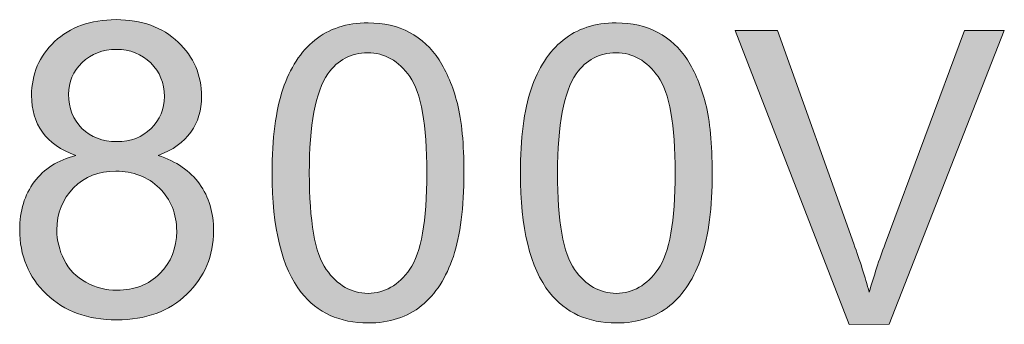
# Model space of a CAD drawing. Header units: inches. Extents: x 2053 to 2350, y -5132 to -4922.
# Tile 11 of 25: x 2278.71 to 2283.87, y -5003.68 to -5002.08. Entities that reach past the tile are written whole.
import ezdxf

# ---------------------------------------------------------------- set-up
doc = ezdxf.new("R2010")
doc.units = ezdxf.units.IN
doc.header["$MEASUREMENT"] = 0
doc.layers.add('RED', color=1, linetype='Continuous', lineweight=15)

msp = doc.modelspace()

# ---------------------------------------------------------------- hatches: boundary and pattern name
h = msp.add_hatch(color=7)
edge = h.paths.add_edge_path(flags=16)
edge.add_spline(control_points=[(2278.9928, -5002.9619), (2278.9344, -5003.0211), (2278.9048, -5003.0947), (2278.9049, -5003.1829)], knot_values=[0.888889, 0.888889, 0.888889, 0.888889, 1, 1, 1, 1], degree=3, periodic=0)
edge.add_spline(control_points=[(2278.9049, -5003.1829), (2278.9049, -5003.237), (2278.9179, -5003.2892), (2278.9433, -5003.3395)], knot_values=[0, 0, 0, 0, 0.111111, 0.111111, 0.111111, 0.111111], degree=3, periodic=0)
edge.add_spline(control_points=[(2278.9433, -5003.3395), (2278.9687, -5003.3901), (2279.0068, -5003.4292), (2279.0575, -5003.4566)], knot_values=[0.111111, 0.111111, 0.111111, 0.111111, 0.222222, 0.222222, 0.222222, 0.222222], degree=3, periodic=0)
edge.add_spline(control_points=[(2279.0575, -5003.4566), (2279.108, -5003.4844), (2279.1622, -5003.4984), (2279.2205, -5003.4984), (2279.2205, -5003.4984), (2279.3108, -5003.4984), (2279.3853, -5003.4694), (2279.4443, -5003.4106)], knot_values=[0.222222, 0.222222, 0.222222, 0.222222, 0.333333, 0.333333, 0.333333, 0.333333, 0.444444, 0.444444, 0.444444, 0.444444], degree=3, periodic=0)
edge.add_spline(control_points=[(2279.4443, -5003.4106), (2279.5031, -5003.3528), (2279.5328, -5003.2788), (2279.5326, -5003.189)], knot_values=[0.444444, 0.444444, 0.444444, 0.444444, 0.555556, 0.555556, 0.555556, 0.555556], degree=3, periodic=0)
edge.add_spline(control_points=[(2279.5326, -5003.189), (2279.5326, -5003.098), (2279.5024, -5003.0225), (2279.4418, -5002.9629)], knot_values=[0.555556, 0.555556, 0.555556, 0.555556, 0.666667, 0.666667, 0.666667, 0.666667], degree=3, periodic=0)
edge.add_spline(control_points=[(2279.4418, -5002.9629), (2279.3809, -5002.9033), (2279.305, -5002.8736), (2279.2138, -5002.8736), (2279.2138, -5002.8736), (2279.1249, -5002.8736), (2279.0513, -5002.903), (2278.9928, -5002.9619)], knot_values=[0.666667, 0.666667, 0.666667, 0.666667, 0.777778, 0.777778, 0.777778, 0.777778, 0.888889, 0.888889, 0.888889, 0.888889], degree=3, periodic=0)
edge = h.paths.add_edge_path(flags=16)
edge.add_spline(control_points=[(2279.0372, -5002.3047), (2278.9896, -5002.3514), (2278.966, -5002.4067), (2278.9659, -5002.4709)], knot_values=[0.875, 0.875, 0.875, 0.875, 1, 1, 1, 1], degree=3, periodic=0)
edge.add_spline(control_points=[(2278.9659, -5002.4709), (2278.9659, -5002.5437), (2278.9896, -5002.6034), (2279.0361, -5002.6496)], knot_values=[0, 0, 0, 0, 0.125, 0.125, 0.125, 0.125], degree=3, periodic=0)
edge.add_spline(control_points=[(2279.0361, -5002.6496), (2279.0832, -5002.6959), (2279.1444, -5002.7192), (2279.2192, -5002.7193)], knot_values=[0.125, 0.125, 0.125, 0.125, 0.25, 0.25, 0.25, 0.25], degree=3, periodic=0)
edge.add_spline(control_points=[(2279.2192, -5002.7193), (2279.2921, -5002.7192), (2279.352, -5002.6964), (2279.3987, -5002.6504)], knot_values=[0.25, 0.25, 0.25, 0.25, 0.375, 0.375, 0.375, 0.375], degree=3, periodic=0)
edge.add_spline(control_points=[(2279.3987, -5002.6504), (2279.4453, -5002.6044), (2279.4683, -5002.5481), (2279.4683, -5002.4817), (2279.4683, -5002.4817), (2279.4683, -5002.412), (2279.4446, -5002.3539), (2279.3967, -5002.3067)], knot_values=[0.375, 0.375, 0.375, 0.375, 0.5, 0.5, 0.5, 0.5, 0.625, 0.625, 0.625, 0.625], degree=3, periodic=0)
edge.add_spline(control_points=[(2279.3967, -5002.3067), (2279.3484, -5002.2591), (2279.289, -5002.2355), (2279.2171, -5002.2356)], knot_values=[0.625, 0.625, 0.625, 0.625, 0.75, 0.75, 0.75, 0.75], degree=3, periodic=0)
edge.add_spline(control_points=[(2279.2171, -5002.2356), (2279.1451, -5002.2354), (2279.085, -5002.2588), (2279.0372, -5002.3047)], knot_values=[0.75, 0.75, 0.75, 0.75, 0.875, 0.875, 0.875, 0.875], degree=3, periodic=0)
edge = h.paths.add_edge_path()
edge.add_spline(control_points=[(2278.7868, -5002.93), (2278.8373, -5002.8625), (2278.9099, -5002.8162), (2279.0039, -5002.7918)], knot_values=[0.9375, 0.9375, 0.9375, 0.9375, 1, 1, 1, 1], degree=3, periodic=0)
edge.add_spline(control_points=[(2279.0039, -5002.7918), (2278.9253, -5002.763), (2278.8671, -5002.7222), (2278.8291, -5002.6687)], knot_values=[0, 0, 0, 0, 0.0625, 0.0625, 0.0625, 0.0625], degree=3, periodic=0)
edge.add_spline(control_points=[(2278.8291, -5002.6687), (2278.7914, -5002.6155), (2278.7724, -5002.5518), (2278.7724, -5002.4774)], knot_values=[0.0625, 0.0625, 0.0625, 0.0625, 0.125, 0.125, 0.125, 0.125], degree=3, periodic=0)
edge.add_spline(control_points=[(2278.7724, -5002.4774), (2278.7725, -5002.365), (2278.8126, -5002.271), (2278.8934, -5002.1945)], knot_values=[0.125, 0.125, 0.125, 0.125, 0.1875, 0.1875, 0.1875, 0.1875], degree=3, periodic=0)
edge.add_spline(control_points=[(2278.8934, -5002.1945), (2278.9742, -5002.1182), (2279.0811, -5002.0797), (2279.2149, -5002.0796)], knot_values=[0.1875, 0.1875, 0.1875, 0.1875, 0.25, 0.25, 0.25, 0.25], degree=3, periodic=0)
edge.add_spline(control_points=[(2279.2149, -5002.0796), (2279.3493, -5002.0797), (2279.4578, -5002.1188), (2279.5401, -5002.1971)], knot_values=[0.25, 0.25, 0.25, 0.25, 0.3125, 0.3125, 0.3125, 0.3125], degree=3, periodic=0)
edge.add_spline(control_points=[(2279.5401, -5002.1971), (2279.6218, -5002.2753), (2279.6629, -5002.3705), (2279.6628, -5002.4827)], knot_values=[0.3125, 0.3125, 0.3125, 0.3125, 0.375, 0.375, 0.375, 0.375], degree=3, periodic=0)
edge.add_spline(control_points=[(2279.6628, -5002.4827), (2279.6629, -5002.5541), (2279.6444, -5002.6163), (2279.6069, -5002.6694)], knot_values=[0.375, 0.375, 0.375, 0.375, 0.4375, 0.4375, 0.4375, 0.4375], degree=3, periodic=0)
edge.add_spline(control_points=[(2279.6069, -5002.6694), (2279.5691, -5002.7221), (2279.5125, -5002.7631), (2279.436, -5002.7918)], knot_values=[0.4375, 0.4375, 0.4375, 0.4375, 0.5, 0.5, 0.5, 0.5], degree=3, periodic=0)
edge.add_spline(control_points=[(2279.436, -5002.7918), (2279.5304, -5002.8227), (2279.6026, -5002.8722), (2279.6522, -5002.9411)], knot_values=[0.5, 0.5, 0.5, 0.5, 0.5625, 0.5625, 0.5625, 0.5625], degree=3, periodic=0)
edge.add_spline(control_points=[(2279.6522, -5002.9411), (2279.7014, -5003.0096), (2279.726, -5003.0917), (2279.726, -5003.1869)], knot_values=[0.5625, 0.5625, 0.5625, 0.5625, 0.625, 0.625, 0.625, 0.625], degree=3, periodic=0)
edge.add_spline(control_points=[(2279.726, -5003.1869), (2279.7259, -5003.319), (2279.6793, -5003.4294), (2279.5864, -5003.5192)], knot_values=[0.625, 0.625, 0.625, 0.625, 0.6875, 0.6875, 0.6875, 0.6875], degree=3, periodic=0)
edge.add_spline(control_points=[(2279.5864, -5003.5192), (2279.4932, -5003.609), (2279.3704, -5003.6537), (2279.2182, -5003.6538)], knot_values=[0.6875, 0.6875, 0.6875, 0.6875, 0.75, 0.75, 0.75, 0.75], degree=3, periodic=0)
edge.add_spline(control_points=[(2279.2182, -5003.6538), (2279.066, -5003.6538), (2278.9438, -5003.609), (2278.8501, -5003.5189)], knot_values=[0.75, 0.75, 0.75, 0.75, 0.8125, 0.8125, 0.8125, 0.8125], degree=3, periodic=0)
edge.add_spline(control_points=[(2278.8501, -5003.5189), (2278.757, -5003.4288), (2278.7103, -5003.3165), (2278.7103, -5003.1819)], knot_values=[0.8125, 0.8125, 0.8125, 0.8125, 0.875, 0.875, 0.875, 0.875], degree=3, periodic=0)
edge.add_spline(control_points=[(2278.7103, -5003.1819), (2278.7103, -5003.0818), (2278.7359, -5002.9978), (2278.7868, -5002.93)], knot_values=[0.875, 0.875, 0.875, 0.875, 0.9375, 0.9375, 0.9375, 0.9375], degree=3, periodic=0)
h = msp.add_hatch(color=1)
edge = h.paths.add_edge_path(flags=16)
edge.add_spline(control_points=[(2278.9928, -5002.9619), (2278.9344, -5003.0211), (2278.9048, -5003.0947), (2278.9049, -5003.1829)], knot_values=[0.888889, 0.888889, 0.888889, 0.888889, 1, 1, 1, 1], degree=3, periodic=0)
edge.add_spline(control_points=[(2278.9049, -5003.1829), (2278.9049, -5003.237), (2278.9179, -5003.2892), (2278.9433, -5003.3395)], knot_values=[0, 0, 0, 0, 0.111111, 0.111111, 0.111111, 0.111111], degree=3, periodic=0)
edge.add_spline(control_points=[(2278.9433, -5003.3395), (2278.9687, -5003.3901), (2279.0068, -5003.4292), (2279.0575, -5003.4566)], knot_values=[0.111111, 0.111111, 0.111111, 0.111111, 0.222222, 0.222222, 0.222222, 0.222222], degree=3, periodic=0)
edge.add_spline(control_points=[(2279.0575, -5003.4566), (2279.108, -5003.4844), (2279.1622, -5003.4984), (2279.2205, -5003.4984), (2279.2205, -5003.4984), (2279.3108, -5003.4984), (2279.3853, -5003.4694), (2279.4443, -5003.4106)], knot_values=[0.222222, 0.222222, 0.222222, 0.222222, 0.333333, 0.333333, 0.333333, 0.333333, 0.444444, 0.444444, 0.444444, 0.444444], degree=3, periodic=0)
edge.add_spline(control_points=[(2279.4443, -5003.4106), (2279.5031, -5003.3528), (2279.5328, -5003.2788), (2279.5326, -5003.189)], knot_values=[0.444444, 0.444444, 0.444444, 0.444444, 0.555556, 0.555556, 0.555556, 0.555556], degree=3, periodic=0)
edge.add_spline(control_points=[(2279.5326, -5003.189), (2279.5326, -5003.098), (2279.5024, -5003.0225), (2279.4418, -5002.9629)], knot_values=[0.555556, 0.555556, 0.555556, 0.555556, 0.666667, 0.666667, 0.666667, 0.666667], degree=3, periodic=0)
edge.add_spline(control_points=[(2279.4418, -5002.9629), (2279.3809, -5002.9033), (2279.305, -5002.8736), (2279.2138, -5002.8736), (2279.2138, -5002.8736), (2279.1249, -5002.8736), (2279.0513, -5002.903), (2278.9928, -5002.9619)], knot_values=[0.666667, 0.666667, 0.666667, 0.666667, 0.777778, 0.777778, 0.777778, 0.777778, 0.888889, 0.888889, 0.888889, 0.888889], degree=3, periodic=0)
edge = h.paths.add_edge_path(flags=16)
edge.add_spline(control_points=[(2279.0372, -5002.3047), (2278.9896, -5002.3514), (2278.966, -5002.4067), (2278.9659, -5002.4709)], knot_values=[0.875, 0.875, 0.875, 0.875, 1, 1, 1, 1], degree=3, periodic=0)
edge.add_spline(control_points=[(2278.9659, -5002.4709), (2278.9659, -5002.5437), (2278.9896, -5002.6034), (2279.0361, -5002.6496)], knot_values=[0, 0, 0, 0, 0.125, 0.125, 0.125, 0.125], degree=3, periodic=0)
edge.add_spline(control_points=[(2279.0361, -5002.6496), (2279.0832, -5002.6959), (2279.1444, -5002.7192), (2279.2192, -5002.7193)], knot_values=[0.125, 0.125, 0.125, 0.125, 0.25, 0.25, 0.25, 0.25], degree=3, periodic=0)
edge.add_spline(control_points=[(2279.2192, -5002.7193), (2279.2921, -5002.7192), (2279.352, -5002.6964), (2279.3987, -5002.6504)], knot_values=[0.25, 0.25, 0.25, 0.25, 0.375, 0.375, 0.375, 0.375], degree=3, periodic=0)
edge.add_spline(control_points=[(2279.3987, -5002.6504), (2279.4453, -5002.6044), (2279.4683, -5002.5481), (2279.4683, -5002.4817), (2279.4683, -5002.4817), (2279.4683, -5002.412), (2279.4446, -5002.3539), (2279.3967, -5002.3067)], knot_values=[0.375, 0.375, 0.375, 0.375, 0.5, 0.5, 0.5, 0.5, 0.625, 0.625, 0.625, 0.625], degree=3, periodic=0)
edge.add_spline(control_points=[(2279.3967, -5002.3067), (2279.3484, -5002.2591), (2279.289, -5002.2355), (2279.2171, -5002.2356)], knot_values=[0.625, 0.625, 0.625, 0.625, 0.75, 0.75, 0.75, 0.75], degree=3, periodic=0)
edge.add_spline(control_points=[(2279.2171, -5002.2356), (2279.1451, -5002.2354), (2279.085, -5002.2588), (2279.0372, -5002.3047)], knot_values=[0.75, 0.75, 0.75, 0.75, 0.875, 0.875, 0.875, 0.875], degree=3, periodic=0)
edge = h.paths.add_edge_path()
edge.add_spline(control_points=[(2278.7868, -5002.93), (2278.8373, -5002.8625), (2278.9099, -5002.8162), (2279.0039, -5002.7918)], knot_values=[0.9375, 0.9375, 0.9375, 0.9375, 1, 1, 1, 1], degree=3, periodic=0)
edge.add_spline(control_points=[(2279.0039, -5002.7918), (2278.9253, -5002.763), (2278.8671, -5002.7222), (2278.8291, -5002.6687)], knot_values=[0, 0, 0, 0, 0.0625, 0.0625, 0.0625, 0.0625], degree=3, periodic=0)
edge.add_spline(control_points=[(2278.8291, -5002.6687), (2278.7914, -5002.6155), (2278.7724, -5002.5518), (2278.7724, -5002.4774)], knot_values=[0.0625, 0.0625, 0.0625, 0.0625, 0.125, 0.125, 0.125, 0.125], degree=3, periodic=0)
edge.add_spline(control_points=[(2278.7724, -5002.4774), (2278.7725, -5002.365), (2278.8126, -5002.271), (2278.8934, -5002.1945)], knot_values=[0.125, 0.125, 0.125, 0.125, 0.1875, 0.1875, 0.1875, 0.1875], degree=3, periodic=0)
edge.add_spline(control_points=[(2278.8934, -5002.1945), (2278.9742, -5002.1182), (2279.0811, -5002.0797), (2279.2149, -5002.0796)], knot_values=[0.1875, 0.1875, 0.1875, 0.1875, 0.25, 0.25, 0.25, 0.25], degree=3, periodic=0)
edge.add_spline(control_points=[(2279.2149, -5002.0796), (2279.3493, -5002.0797), (2279.4578, -5002.1188), (2279.5401, -5002.1971)], knot_values=[0.25, 0.25, 0.25, 0.25, 0.3125, 0.3125, 0.3125, 0.3125], degree=3, periodic=0)
edge.add_spline(control_points=[(2279.5401, -5002.1971), (2279.6218, -5002.2753), (2279.6629, -5002.3705), (2279.6628, -5002.4827)], knot_values=[0.3125, 0.3125, 0.3125, 0.3125, 0.375, 0.375, 0.375, 0.375], degree=3, periodic=0)
edge.add_spline(control_points=[(2279.6628, -5002.4827), (2279.6629, -5002.5541), (2279.6444, -5002.6163), (2279.6069, -5002.6694)], knot_values=[0.375, 0.375, 0.375, 0.375, 0.4375, 0.4375, 0.4375, 0.4375], degree=3, periodic=0)
edge.add_spline(control_points=[(2279.6069, -5002.6694), (2279.5691, -5002.7221), (2279.5125, -5002.7631), (2279.436, -5002.7918)], knot_values=[0.4375, 0.4375, 0.4375, 0.4375, 0.5, 0.5, 0.5, 0.5], degree=3, periodic=0)
edge.add_spline(control_points=[(2279.436, -5002.7918), (2279.5304, -5002.8227), (2279.6026, -5002.8722), (2279.6522, -5002.9411)], knot_values=[0.5, 0.5, 0.5, 0.5, 0.5625, 0.5625, 0.5625, 0.5625], degree=3, periodic=0)
edge.add_spline(control_points=[(2279.6522, -5002.9411), (2279.7014, -5003.0096), (2279.726, -5003.0917), (2279.726, -5003.1869)], knot_values=[0.5625, 0.5625, 0.5625, 0.5625, 0.625, 0.625, 0.625, 0.625], degree=3, periodic=0)
edge.add_spline(control_points=[(2279.726, -5003.1869), (2279.7259, -5003.319), (2279.6793, -5003.4294), (2279.5864, -5003.5192)], knot_values=[0.625, 0.625, 0.625, 0.625, 0.6875, 0.6875, 0.6875, 0.6875], degree=3, periodic=0)
edge.add_spline(control_points=[(2279.5864, -5003.5192), (2279.4932, -5003.609), (2279.3704, -5003.6537), (2279.2182, -5003.6538)], knot_values=[0.6875, 0.6875, 0.6875, 0.6875, 0.75, 0.75, 0.75, 0.75], degree=3, periodic=0)
edge.add_spline(control_points=[(2279.2182, -5003.6538), (2279.066, -5003.6538), (2278.9438, -5003.609), (2278.8501, -5003.5189)], knot_values=[0.75, 0.75, 0.75, 0.75, 0.8125, 0.8125, 0.8125, 0.8125], degree=3, periodic=0)
edge.add_spline(control_points=[(2278.8501, -5003.5189), (2278.757, -5003.4288), (2278.7103, -5003.3165), (2278.7103, -5003.1819)], knot_values=[0.8125, 0.8125, 0.8125, 0.8125, 0.875, 0.875, 0.875, 0.875], degree=3, periodic=0)
edge.add_spline(control_points=[(2278.7103, -5003.1819), (2278.7103, -5003.0818), (2278.7359, -5002.9978), (2278.7868, -5002.93)], knot_values=[0.875, 0.875, 0.875, 0.875, 0.9375, 0.9375, 0.9375, 0.9375], degree=3, periodic=0)
h = msp.add_hatch(color=1)
edge = h.paths.add_edge_path(flags=16)
edge.add_spline(control_points=[(2280.3249, -5002.3636), (2280.2596, -5002.4573), (2280.2272, -5002.6309), (2280.2272, -5002.8839)], knot_values=[0.875, 0.875, 0.875, 0.875, 1, 1, 1, 1], degree=3, periodic=0)
edge.add_spline(control_points=[(2280.2272, -5002.8839), (2280.2272, -5003.1367), (2280.257, -5003.3052), (2280.3161, -5003.3891)], knot_values=[0, 0, 0, 0, 0.125, 0.125, 0.125, 0.125], degree=3, periodic=0)
edge.add_spline(control_points=[(2280.3161, -5003.3891), (2280.3752, -5003.4728), (2280.4481, -5003.5145), (2280.535, -5003.5147)], knot_values=[0.125, 0.125, 0.125, 0.125, 0.25, 0.25, 0.25, 0.25], degree=3, periodic=0)
edge.add_spline(control_points=[(2280.535, -5003.5147), (2280.622, -5003.5146), (2280.6949, -5003.4723), (2280.7541, -5003.3883)], knot_values=[0.25, 0.25, 0.25, 0.25, 0.375, 0.375, 0.375, 0.375], degree=3, periodic=0)
edge.add_spline(control_points=[(2280.7541, -5003.3883), (2280.8135, -5003.3045), (2280.8431, -5003.1361), (2280.8431, -5002.8837), (2280.8431, -5002.8837), (2280.8431, -5002.6302), (2280.8134, -5002.4616), (2280.7542, -5002.3784)], knot_values=[0.375, 0.375, 0.375, 0.375, 0.5, 0.5, 0.5, 0.5, 0.625, 0.625, 0.625, 0.625], degree=3, periodic=0)
edge.add_spline(control_points=[(2280.7542, -5002.3784), (2280.695, -5002.2948), (2280.6214, -5002.2533), (2280.5331, -5002.2533)], knot_values=[0.625, 0.625, 0.625, 0.625, 0.75, 0.75, 0.75, 0.75], degree=3, periodic=0)
edge.add_spline(control_points=[(2280.5331, -5002.2533), (2280.4461, -5002.2532), (2280.3769, -5002.2901), (2280.3249, -5002.3636)], knot_values=[0.75, 0.75, 0.75, 0.75, 0.875, 0.875, 0.875, 0.875], degree=3, periodic=0)
edge = h.paths.add_edge_path()
edge.add_spline(control_points=[(2280.1852, -5003.5103), (2280.0837, -5003.3822), (2280.0327, -5003.173), (2280.0327, -5002.8839)], knot_values=[0.916667, 0.916667, 0.916667, 0.916667, 1, 1, 1, 1], degree=3, periodic=0)
edge.add_spline(control_points=[(2280.0327, -5002.8839), (2280.0327, -5002.7017), (2280.0515, -5002.555), (2280.0889, -5002.4441)], knot_values=[0, 0, 0, 0, 0.083333, 0.083333, 0.083333, 0.083333], degree=3, periodic=0)
edge.add_spline(control_points=[(2280.0889, -5002.4441), (2280.1263, -5002.3329), (2280.1823, -5002.2471), (2280.2561, -5002.1869)], knot_values=[0.083333, 0.083333, 0.083333, 0.083333, 0.166667, 0.166667, 0.166667, 0.166667], degree=3, periodic=0)
edge.add_spline(control_points=[(2280.2561, -5002.1869), (2280.3301, -5002.1266), (2280.4231, -5002.0965), (2280.535, -5002.0965), (2280.535, -5002.0965), (2280.6175, -5002.0965), (2280.6903, -5002.1133), (2280.7527, -5002.1467)], knot_values=[0.166667, 0.166667, 0.166667, 0.166667, 0.25, 0.25, 0.25, 0.25, 0.333333, 0.333333, 0.333333, 0.333333], degree=3, periodic=0)
edge.add_spline(control_points=[(2280.7527, -5002.1467), (2280.8152, -5002.1796), (2280.8666, -5002.2278), (2280.9074, -5002.2906)], knot_values=[0.333333, 0.333333, 0.333333, 0.333333, 0.416667, 0.416667, 0.416667, 0.416667], degree=3, periodic=0)
edge.add_spline(control_points=[(2280.9074, -5002.2906), (2280.9479, -5002.3532), (2280.9798, -5002.4297), (2281.0028, -5002.5198)], knot_values=[0.416667, 0.416667, 0.416667, 0.416667, 0.5, 0.5, 0.5, 0.5], degree=3, periodic=0)
edge.add_spline(control_points=[(2281.0028, -5002.5198), (2281.026, -5002.6098), (2281.0376, -5002.7311), (2281.0375, -5002.8839)], knot_values=[0.5, 0.5, 0.5, 0.5, 0.583333, 0.583333, 0.583333, 0.583333], degree=3, periodic=0)
edge.add_spline(control_points=[(2281.0375, -5002.8839), (2281.0376, -5003.0646), (2281.0189, -5003.2104), (2280.982, -5003.3216)], knot_values=[0.583333, 0.583333, 0.583333, 0.583333, 0.666667, 0.666667, 0.666667, 0.666667], degree=3, periodic=0)
edge.add_spline(control_points=[(2280.982, -5003.3216), (2280.9445, -5003.4328), (2280.8891, -5003.5186), (2280.8152, -5003.5792)], knot_values=[0.666667, 0.666667, 0.666667, 0.666667, 0.75, 0.75, 0.75, 0.75], degree=3, periodic=0)
edge.add_spline(control_points=[(2280.8152, -5003.5792), (2280.7415, -5003.6398), (2280.648, -5003.67), (2280.5351, -5003.6699)], knot_values=[0.75, 0.75, 0.75, 0.75, 0.833333, 0.833333, 0.833333, 0.833333], degree=3, periodic=0)
edge.add_spline(control_points=[(2280.5351, -5003.6699), (2280.3864, -5003.6698), (2280.2699, -5003.6169), (2280.1852, -5003.5103)], knot_values=[0.833333, 0.833333, 0.833333, 0.833333, 0.916667, 0.916667, 0.916667, 0.916667], degree=3, periodic=0)
h = msp.add_hatch(color=1)
edge = h.paths.add_edge_path(flags=16)
edge.add_spline(control_points=[(2281.6253, -5002.3636), (2281.5601, -5002.4573), (2281.5276, -5002.6309), (2281.5276, -5002.8839)], knot_values=[0.875, 0.875, 0.875, 0.875, 1, 1, 1, 1], degree=3, periodic=0)
edge.add_spline(control_points=[(2281.5276, -5002.8839), (2281.5276, -5003.1367), (2281.5574, -5003.3052), (2281.6166, -5003.3891)], knot_values=[0, 0, 0, 0, 0.125, 0.125, 0.125, 0.125], degree=3, periodic=0)
edge.add_spline(control_points=[(2281.6166, -5003.3891), (2281.6757, -5003.4728), (2281.7486, -5003.5145), (2281.8354, -5003.5147)], knot_values=[0.125, 0.125, 0.125, 0.125, 0.25, 0.25, 0.25, 0.25], degree=3, periodic=0)
edge.add_spline(control_points=[(2281.8354, -5003.5147), (2281.9225, -5003.5146), (2281.9953, -5003.4723), (2282.0545, -5003.3883)], knot_values=[0.25, 0.25, 0.25, 0.25, 0.375, 0.375, 0.375, 0.375], degree=3, periodic=0)
edge.add_spline(control_points=[(2282.0545, -5003.3883), (2282.1139, -5003.3045), (2282.1436, -5003.1361), (2282.1436, -5002.8837), (2282.1436, -5002.8837), (2282.1436, -5002.6302), (2282.1138, -5002.4616), (2282.0546, -5002.3784)], knot_values=[0.375, 0.375, 0.375, 0.375, 0.5, 0.5, 0.5, 0.5, 0.625, 0.625, 0.625, 0.625], degree=3, periodic=0)
edge.add_spline(control_points=[(2282.0546, -5002.3784), (2281.9954, -5002.2948), (2281.9219, -5002.2533), (2281.8335, -5002.2533)], knot_values=[0.625, 0.625, 0.625, 0.625, 0.75, 0.75, 0.75, 0.75], degree=3, periodic=0)
edge.add_spline(control_points=[(2281.8335, -5002.2533), (2281.7465, -5002.2532), (2281.6773, -5002.2901), (2281.6253, -5002.3636)], knot_values=[0.75, 0.75, 0.75, 0.75, 0.875, 0.875, 0.875, 0.875], degree=3, periodic=0)
edge = h.paths.add_edge_path()
edge.add_spline(control_points=[(2281.4856, -5003.5103), (2281.3841, -5003.3822), (2281.3331, -5003.173), (2281.3331, -5002.8839)], knot_values=[0.916667, 0.916667, 0.916667, 0.916667, 1, 1, 1, 1], degree=3, periodic=0)
edge.add_spline(control_points=[(2281.3331, -5002.8839), (2281.3331, -5002.7017), (2281.3519, -5002.555), (2281.3894, -5002.4441)], knot_values=[0, 0, 0, 0, 0.083333, 0.083333, 0.083333, 0.083333], degree=3, periodic=0)
edge.add_spline(control_points=[(2281.3894, -5002.4441), (2281.4268, -5002.3329), (2281.4827, -5002.2471), (2281.5565, -5002.1869)], knot_values=[0.083333, 0.083333, 0.083333, 0.083333, 0.166667, 0.166667, 0.166667, 0.166667], degree=3, periodic=0)
edge.add_spline(control_points=[(2281.5565, -5002.1869), (2281.6306, -5002.1266), (2281.7236, -5002.0965), (2281.8354, -5002.0965), (2281.8354, -5002.0965), (2281.918, -5002.0965), (2281.9908, -5002.1133), (2282.0532, -5002.1467)], knot_values=[0.166667, 0.166667, 0.166667, 0.166667, 0.25, 0.25, 0.25, 0.25, 0.333333, 0.333333, 0.333333, 0.333333], degree=3, periodic=0)
edge.add_spline(control_points=[(2282.0532, -5002.1467), (2282.1156, -5002.1796), (2282.167, -5002.2278), (2282.2078, -5002.2906)], knot_values=[0.333333, 0.333333, 0.333333, 0.333333, 0.416667, 0.416667, 0.416667, 0.416667], degree=3, periodic=0)
edge.add_spline(control_points=[(2282.2078, -5002.2906), (2282.2483, -5002.3532), (2282.2803, -5002.4297), (2282.3032, -5002.5198)], knot_values=[0.416667, 0.416667, 0.416667, 0.416667, 0.5, 0.5, 0.5, 0.5], degree=3, periodic=0)
edge.add_spline(control_points=[(2282.3032, -5002.5198), (2282.3265, -5002.6098), (2282.338, -5002.7311), (2282.3379, -5002.8839)], knot_values=[0.5, 0.5, 0.5, 0.5, 0.583333, 0.583333, 0.583333, 0.583333], degree=3, periodic=0)
edge.add_spline(control_points=[(2282.3379, -5002.8839), (2282.3381, -5003.0646), (2282.3194, -5003.2104), (2282.2824, -5003.3216)], knot_values=[0.583333, 0.583333, 0.583333, 0.583333, 0.666667, 0.666667, 0.666667, 0.666667], degree=3, periodic=0)
edge.add_spline(control_points=[(2282.2824, -5003.3216), (2282.2449, -5003.4328), (2282.1895, -5003.5186), (2282.1156, -5003.5792)], knot_values=[0.666667, 0.666667, 0.666667, 0.666667, 0.75, 0.75, 0.75, 0.75], degree=3, periodic=0)
edge.add_spline(control_points=[(2282.1156, -5003.5792), (2282.0419, -5003.6398), (2281.9484, -5003.67), (2281.8355, -5003.6699)], knot_values=[0.75, 0.75, 0.75, 0.75, 0.833333, 0.833333, 0.833333, 0.833333], degree=3, periodic=0)
edge.add_spline(control_points=[(2281.8355, -5003.6699), (2281.6868, -5003.6698), (2281.5703, -5003.6169), (2281.4856, -5003.5103)], knot_values=[0.833333, 0.833333, 0.833333, 0.833333, 0.916667, 0.916667, 0.916667, 0.916667], degree=3, periodic=0)
h = msp.add_hatch(color=1)
edge = h.paths.add_edge_path()
edge.add_spline(control_points=[(2283.2645, -5003.6771), (2283.2645, -5003.6771), (2283.0557, -5003.6772), (2283.0557, -5003.6772)], knot_values=[0.888889, 0.888889, 0.888889, 0.888889, 1, 1, 1, 1], degree=3, periodic=0)
edge.add_spline(control_points=[(2283.0557, -5003.6772), (2283.0557, -5003.6772), (2282.4583, -5002.1363), (2282.4583, -5002.1363)], knot_values=[0, 0, 0, 0, 0.111111, 0.111111, 0.111111, 0.111111], degree=3, periodic=0)
edge.add_spline(control_points=[(2282.4583, -5002.1363), (2282.4583, -5002.1363), (2282.6794, -5002.1363), (2282.6794, -5002.1363)], knot_values=[0.111111, 0.111111, 0.111111, 0.111111, 0.222222, 0.222222, 0.222222, 0.222222], degree=3, periodic=0)
edge.add_spline(control_points=[(2282.6794, -5002.1363), (2282.6794, -5002.1363), (2283.0797, -5003.2556), (2283.0797, -5003.2556)], knot_values=[0.222222, 0.222222, 0.222222, 0.222222, 0.333333, 0.333333, 0.333333, 0.333333], degree=3, periodic=0)
edge.add_spline(control_points=[(2283.0797, -5003.2556), (2283.1121, -5003.3453), (2283.139, -5003.4296), (2283.1605, -5003.5078)], knot_values=[0.333333, 0.333333, 0.333333, 0.333333, 0.444444, 0.444444, 0.444444, 0.444444], degree=3, periodic=0)
edge.add_spline(control_points=[(2283.1605, -5003.5078), (2283.1845, -5003.4239), (2283.2121, -5003.3399), (2283.2437, -5003.2556)], knot_values=[0.444444, 0.444444, 0.444444, 0.444444, 0.555556, 0.555556, 0.555556, 0.555556], degree=3, periodic=0)
edge.add_spline(control_points=[(2283.2437, -5003.2556), (2283.2437, -5003.2556), (2283.6599, -5002.1362), (2283.6599, -5002.1362)], knot_values=[0.555556, 0.555556, 0.555556, 0.555556, 0.666667, 0.666667, 0.666667, 0.666667], degree=3, periodic=0)
edge.add_spline(control_points=[(2283.6599, -5002.1362), (2283.6599, -5002.1362), (2283.868, -5002.1362), (2283.868, -5002.1362)], knot_values=[0.666667, 0.666667, 0.666667, 0.666667, 0.777778, 0.777778, 0.777778, 0.777778], degree=3, periodic=0)
edge.add_spline(control_points=[(2283.868, -5002.1362), (2283.868, -5002.1362), (2283.2645, -5003.6771), (2283.2645, -5003.6771)], knot_values=[0.777778, 0.777778, 0.777778, 0.777778, 0.888889, 0.888889, 0.888889, 0.888889], degree=3, periodic=0)

# ---------------------------------------------------------------- linework, layer by layer
at = {"layer": 'RED'}
for points in [[(2278.8934, -5002.1945), (2278.9742, -5002.1182), (2279.0811, -5002.0797), (2279.2149, -5002.0796)], [(2279.2149, -5002.0796), (2279.3493, -5002.0797), (2279.4578, -5002.1188), (2279.5401, -5002.1971)], [(2278.7724, -5002.4774), (2278.7725, -5002.365), (2278.8126, -5002.271), (2278.8934, -5002.1945)], [(2279.5401, -5002.1971), (2279.6218, -5002.2753), (2279.6629, -5002.3705), (2279.6628, -5002.4827)], [(2279.2171, -5002.2356), (2279.1451, -5002.2354), (2279.085, -5002.2588), (2279.0372, -5002.3047)], [(2279.3967, -5002.3067), (2279.3484, -5002.2591), (2279.289, -5002.2355), (2279.2171, -5002.2356)], [(2279.0372, -5002.3047), (2278.9896, -5002.3514), (2278.966, -5002.4067), (2278.9659, -5002.4709)], [(2278.8291, -5002.6687), (2278.7914, -5002.6155), (2278.7724, -5002.5518), (2278.7724, -5002.4774)], [(2278.9659, -5002.4709), (2278.9659, -5002.5437), (2278.9896, -5002.6034), (2279.0361, -5002.6496)], [(2279.6628, -5002.4827), (2279.6629, -5002.5541), (2279.6444, -5002.6163), (2279.6069, -5002.6694)], [(2279.0039, -5002.7918), (2278.9253, -5002.763), (2278.8671, -5002.7222), (2278.8291, -5002.6687)], [(2279.0361, -5002.6496), (2279.0832, -5002.6959), (2279.1444, -5002.7192), (2279.2192, -5002.7193)], [(2279.2192, -5002.7193), (2279.2921, -5002.7192), (2279.352, -5002.6964), (2279.3987, -5002.6504)], [(2279.6069, -5002.6694), (2279.5691, -5002.7221), (2279.5125, -5002.7631), (2279.436, -5002.7918)], [(2278.7868, -5002.93), (2278.8373, -5002.8625), (2278.9099, -5002.8162), (2279.0039, -5002.7918)], [(2279.436, -5002.7918), (2279.5304, -5002.8227), (2279.6026, -5002.8722), (2279.6522, -5002.9411)], [(2278.7103, -5003.1819), (2278.7103, -5003.0818), (2278.7359, -5002.9978), (2278.7868, -5002.93)], [(2279.6522, -5002.9411), (2279.7014, -5003.0096), (2279.726, -5003.0917), (2279.726, -5003.1869)], [(2278.9928, -5002.9619), (2278.9344, -5003.0211), (2278.9048, -5003.0947), (2278.9049, -5003.1829)], [(2279.5326, -5003.189), (2279.5326, -5003.098), (2279.5024, -5003.0225), (2279.4418, -5002.9629)], [(2278.8501, -5003.5189), (2278.757, -5003.4288), (2278.7103, -5003.3165), (2278.7103, -5003.1819)], [(2278.9049, -5003.1829), (2278.9049, -5003.237), (2278.9179, -5003.2892), (2278.9433, -5003.3395)], [(2279.4443, -5003.4106), (2279.5031, -5003.3528), (2279.5328, -5003.2788), (2279.5326, -5003.189)], [(2279.726, -5003.1869), (2279.7259, -5003.319), (2279.6793, -5003.4294), (2279.5864, -5003.5192)], [(2278.9433, -5003.3395), (2278.9687, -5003.3901), (2279.0068, -5003.4292), (2279.0575, -5003.4566)], [(2279.2182, -5003.6538), (2279.066, -5003.6538), (2278.9438, -5003.609), (2278.8501, -5003.5189)], [(2279.5864, -5003.5192), (2279.4932, -5003.609), (2279.3704, -5003.6537), (2279.2182, -5003.6538)]]:
    msp.add_open_spline(points, degree=3, dxfattribs=at)
at = {"layer": 'RED', "color": 1}
for points, knots in [([(2280.2561, -5002.1869), (2280.3301, -5002.1266), (2280.4231, -5002.0965), (2280.535, -5002.0965), (2280.535, -5002.0965), (2280.6175, -5002.0965), (2280.6903, -5002.1133), (2280.7527, -5002.1467)], [0.1666667, 0.1666667, 0.1666667, 0.1666667, 0.25, 0.25, 0.25, 0.25, 0.3333333, 0.3333333, 0.3333333, 0.3333333]), ([(2281.5565, -5002.1869), (2281.6306, -5002.1266), (2281.7236, -5002.0965), (2281.8354, -5002.0965), (2281.8354, -5002.0965), (2281.918, -5002.0965), (2281.9908, -5002.1133), (2282.0532, -5002.1467)], [0.1666667, 0.1666667, 0.1666667, 0.1666667, 0.25, 0.25, 0.25, 0.25, 0.3333333, 0.3333333, 0.3333333, 0.3333333]), ([(2280.7541, -5003.3883), (2280.8135, -5003.3045), (2280.8431, -5003.1361), (2280.8431, -5002.8837), (2280.8431, -5002.8837), (2280.8431, -5002.6302), (2280.8134, -5002.4616), (2280.7542, -5002.3784)], [0.375, 0.375, 0.375, 0.375, 0.5, 0.5, 0.5, 0.5, 0.625, 0.625, 0.625, 0.625]), ([(2282.0545, -5003.3883), (2282.1139, -5003.3045), (2282.1436, -5003.1361), (2282.1436, -5002.8837), (2282.1436, -5002.8837), (2282.1436, -5002.6302), (2282.1138, -5002.4616), (2282.0546, -5002.3784)], [0.375, 0.375, 0.375, 0.375, 0.5, 0.5, 0.5, 0.5, 0.625, 0.625, 0.625, 0.625])]:
    msp.add_open_spline(points, degree=3, knots=knots, dxfattribs=at)
for points in [[(2280.7527, -5002.1467), (2280.8152, -5002.1796), (2280.8666, -5002.2278), (2280.9074, -5002.2906)], [(2282.0532, -5002.1467), (2282.1156, -5002.1796), (2282.167, -5002.2278), (2282.2078, -5002.2906)], [(2283.0557, -5003.6772), (2283.0557, -5003.6772), (2282.4583, -5002.1363), (2282.4583, -5002.1363)], [(2282.4583, -5002.1363), (2282.4583, -5002.1363), (2282.6794, -5002.1363), (2282.6794, -5002.1363)], [(2282.6794, -5002.1363), (2282.6794, -5002.1363), (2283.0797, -5003.2556), (2283.0797, -5003.2556)], [(2283.2437, -5003.2556), (2283.2437, -5003.2556), (2283.6599, -5002.1362), (2283.6599, -5002.1362)], [(2283.868, -5002.1362), (2283.868, -5002.1362), (2283.2645, -5003.6771), (2283.2645, -5003.6771)], [(2283.6599, -5002.1362), (2283.6599, -5002.1362), (2283.868, -5002.1362), (2283.868, -5002.1362)], [(2280.0889, -5002.4441), (2280.1263, -5002.3329), (2280.1823, -5002.2471), (2280.2561, -5002.1869)], [(2281.3894, -5002.4441), (2281.4268, -5002.3329), (2281.4827, -5002.2471), (2281.5565, -5002.1869)], [(2280.5331, -5002.2533), (2280.4461, -5002.2532), (2280.3769, -5002.2901), (2280.3249, -5002.3636)], [(2280.7542, -5002.3784), (2280.695, -5002.2948), (2280.6214, -5002.2533), (2280.5331, -5002.2533)], [(2281.8335, -5002.2533), (2281.7465, -5002.2532), (2281.6773, -5002.2901), (2281.6253, -5002.3636)], [(2282.0546, -5002.3784), (2281.9954, -5002.2948), (2281.9219, -5002.2533), (2281.8335, -5002.2533)], [(2280.9074, -5002.2906), (2280.9479, -5002.3532), (2280.9798, -5002.4297), (2281.0028, -5002.5198)], [(2282.2078, -5002.2906), (2282.2483, -5002.3532), (2282.2803, -5002.4297), (2282.3032, -5002.5198)], [(2280.3249, -5002.3636), (2280.2596, -5002.4573), (2280.2272, -5002.6309), (2280.2272, -5002.8839)], [(2281.6253, -5002.3636), (2281.5601, -5002.4573), (2281.5276, -5002.6309), (2281.5276, -5002.8839)], [(2280.0327, -5002.8839), (2280.0327, -5002.7017), (2280.0515, -5002.555), (2280.0889, -5002.4441)], [(2281.3331, -5002.8839), (2281.3331, -5002.7017), (2281.3519, -5002.555), (2281.3894, -5002.4441)], [(2281.0028, -5002.5198), (2281.026, -5002.6098), (2281.0376, -5002.7311), (2281.0375, -5002.8839)], [(2282.3032, -5002.5198), (2282.3265, -5002.6098), (2282.338, -5002.7311), (2282.3379, -5002.8839)], [(2280.1852, -5003.5103), (2280.0837, -5003.3822), (2280.0327, -5003.173), (2280.0327, -5002.8839)], [(2280.2272, -5002.8839), (2280.2272, -5003.1367), (2280.257, -5003.3052), (2280.3161, -5003.3891)], [(2281.0375, -5002.8839), (2281.0376, -5003.0646), (2281.0189, -5003.2104), (2280.982, -5003.3216)], [(2281.4856, -5003.5103), (2281.3841, -5003.3822), (2281.3331, -5003.173), (2281.3331, -5002.8839)], [(2281.5276, -5002.8839), (2281.5276, -5003.1367), (2281.5574, -5003.3052), (2281.6166, -5003.3891)], [(2282.3379, -5002.8839), (2282.3381, -5003.0646), (2282.3194, -5003.2104), (2282.2824, -5003.3216)], [(2283.0797, -5003.2556), (2283.1121, -5003.3453), (2283.139, -5003.4296), (2283.1605, -5003.5078)], [(2283.1605, -5003.5078), (2283.1845, -5003.4239), (2283.2121, -5003.3399), (2283.2437, -5003.2556)], [(2280.982, -5003.3216), (2280.9445, -5003.4328), (2280.8891, -5003.5186), (2280.8152, -5003.5792)], [(2282.2824, -5003.3216), (2282.2449, -5003.4328), (2282.1895, -5003.5186), (2282.1156, -5003.5792)], [(2280.3161, -5003.3891), (2280.3752, -5003.4728), (2280.4481, -5003.5145), (2280.535, -5003.5147)], [(2280.535, -5003.5147), (2280.622, -5003.5146), (2280.6949, -5003.4723), (2280.7541, -5003.3883)], [(2281.6166, -5003.3891), (2281.6757, -5003.4728), (2281.7486, -5003.5145), (2281.8354, -5003.5147)], [(2281.8354, -5003.5147), (2281.9225, -5003.5146), (2281.9953, -5003.4723), (2282.0545, -5003.3883)], [(2280.5351, -5003.6699), (2280.3864, -5003.6698), (2280.2699, -5003.6169), (2280.1852, -5003.5103)], [(2281.8355, -5003.6699), (2281.6868, -5003.6698), (2281.5703, -5003.6169), (2281.4856, -5003.5103)], [(2280.8152, -5003.5792), (2280.7415, -5003.6398), (2280.648, -5003.67), (2280.5351, -5003.6699)], [(2282.1156, -5003.5792), (2282.0419, -5003.6398), (2281.9484, -5003.67), (2281.8355, -5003.6699)], [(2283.2645, -5003.6771), (2283.2645, -5003.6771), (2283.0557, -5003.6772), (2283.0557, -5003.6772)]]:
    msp.add_open_spline(points, degree=3, dxfattribs=at)
at = {"layer": 'RED'}
for points, knots in [([(2279.3987, -5002.6504), (2279.4453, -5002.6044), (2279.4683, -5002.5481), (2279.4683, -5002.4817), (2279.4683, -5002.4817), (2279.4683, -5002.412), (2279.4446, -5002.3539), (2279.3967, -5002.3067)], [0.375, 0.375, 0.375, 0.375, 0.5, 0.5, 0.5, 0.5, 0.625, 0.625, 0.625, 0.625]), ([(2279.4418, -5002.9629), (2279.3809, -5002.9033), (2279.305, -5002.8736), (2279.2138, -5002.8736), (2279.2138, -5002.8736), (2279.1249, -5002.8736), (2279.0513, -5002.903), (2278.9928, -5002.9619)], [0.6666667, 0.6666667, 0.6666667, 0.6666667, 0.7777778, 0.7777778, 0.7777778, 0.7777778, 0.8888889, 0.8888889, 0.8888889, 0.8888889]), ([(2279.0575, -5003.4566), (2279.108, -5003.4844), (2279.1622, -5003.4984), (2279.2205, -5003.4984), (2279.2205, -5003.4984), (2279.3108, -5003.4984), (2279.3853, -5003.4694), (2279.4443, -5003.4106)], [0.2222222, 0.2222222, 0.2222222, 0.2222222, 0.3333333, 0.3333333, 0.3333333, 0.3333333, 0.4444444, 0.4444444, 0.4444444, 0.4444444])]:
    msp.add_open_spline(points, degree=3, knots=knots, dxfattribs=at)

doc.saveas('drawing.dxf')
